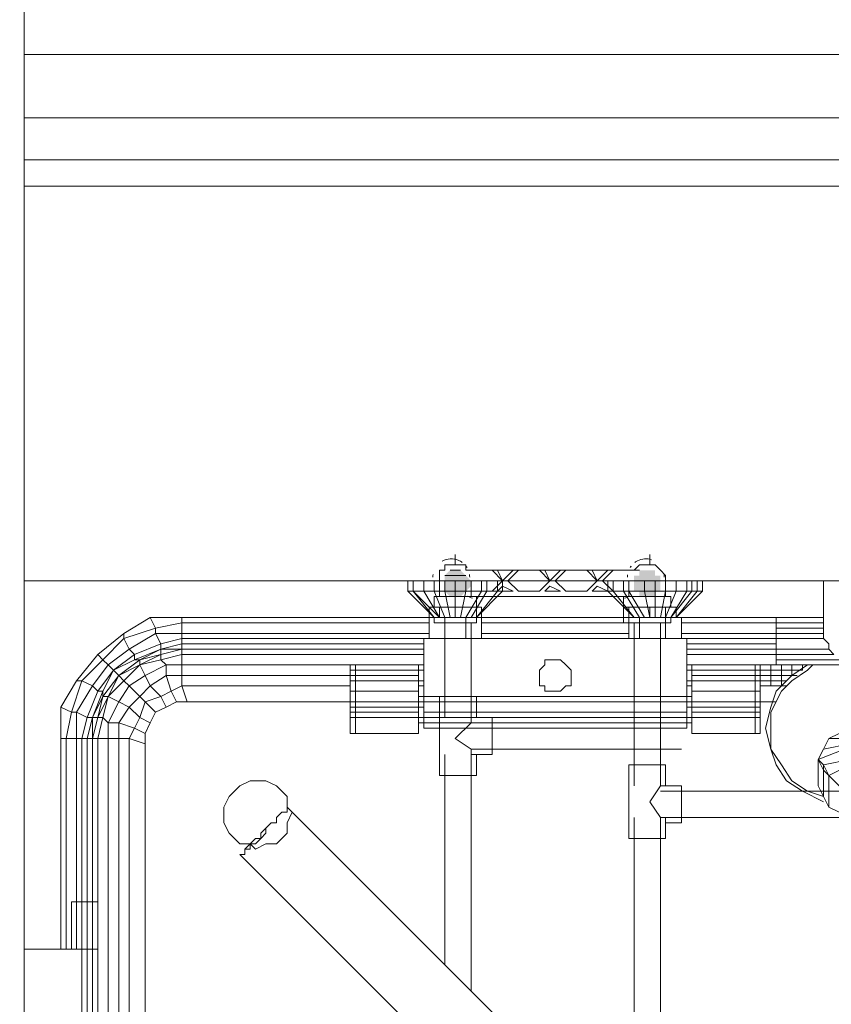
# Model space of a CAD drawing. Header units: millimetres. Extents: x 413 to 305578, y 115 to 38116.
# Tile 143 of 194: x 99475 to 100089, y 16961 to 17705. Entities that reach past the tile are written whole.
import ezdxf

# ---------------------------------------------------------------- set-up
doc = ezdxf.new("R2010")
doc.units = ezdxf.units.MM
for name, color, linetype, true_color in [('PDF$_59-60$-$Floor$Plan$-$В_Этаж$02_Сводный$A-DETL-MBND', 7, 'Continuous', 0xdd3700), ('PDF$_59-60$-$Floor$Plan$-$В_Этаж$02_Сводный$P-PIPE-CNTR', 150, 'Continuous', 0x007fff), ('PDF$_V$line_ifc_RVT-1-В_Этаж$02_Сводный$A-PART', 7, 'Continuous', 0xdcdcdc), ('PDF$_V$line_ifc_RVT-1-В_Этаж$02_Сводный$A-WALL', 7, 'Continuous', 0xdcdcdc), ('PDF$_V$line_ifc_RVT-1-В_Этаж$02_Сводный$M-EQPM', 7, 'Continuous', 0xbababa)]:
    doc.layers.add(name, color=color, linetype=linetype, true_color=true_color)
doc.layers.add('PDF$_59-60$-$Floor$Plan$-$В_Этаж$02_Сводный$M-EQPM', color=2, linetype='Continuous')
doc.layers.add('PDF$_59-60$-$Floor$Plan$-$В_Этаж$02_Сводный$P-PIPE', color=3, linetype='Continuous')

msp = doc.modelspace()

# ---------------------------------------------------------------- linework, layer by layer
at = {"layer": 'PDF$_59-60$-$Floor$Plan$-$В_Этаж$02_Сводный$A-DETL-MBND', "color": 220, "lineweight": 0, "true_color": 0xff00bf}
for points in [[(99804.37, 17292.9), (99800.39, 17292.9), (99796.41, 17292.9), (99796.41, 17288.92), (99792.44, 17288.92), (99792.44, 17284.94), (99792.44, 17280.96), (99792.44, 17276.98), (99792.44, 17280.96), (99792.44, 17269.02)], [(99800.39, 17292.9), (99800.39, 17292.9)], [(99804.37, 17292.9), (99804.37, 17292.9)], [(99812.33, 17288.92), (99812.33, 17292.9), (99808.35, 17292.9), (99804.37, 17292.9), (99808.35, 17292.9), (99812.33, 17292.9)], [(99792.44, 17288.92), (99792.44, 17288.92)], [(99792.44, 17284.94), (99792.44, 17284.94)], [(99796.41, 17288.92), (99796.41, 17288.92)], [(99812.33, 17288.92), (99812.33, 17288.92)], [(99792.44, 17280.96), (99792.44, 17280.96)], [(99796.41, 17249.12), (99796.41, 17177.5)], [(99975.48, 17173.52), (99816.31, 17173.52), (99816.31, 17177.5), (99816.31, 17249.12)], [(99816.31, 17153.62), (99804.37, 17161.58), (99816.31, 17173.52)], [(99816.31, 17177.5), (99820.29, 17177.5)], [(99820.29, 17149.64), (99816.31, 17149.64), (99816.31, 17153.62), (99975.48, 17153.62)], [(99796.41, 17149.64), (99796.41, 16990.48)], [(99816.31, 16970.58), (99816.31, 17149.64)]]:
    msp.add_lwpolyline(points, dxfattribs=at)
at = {"layer": 'PDF$_59-60$-$Floor$Plan$-$В_Этаж$02_Сводный$A-DETL-MBND', "color": 150, "lineweight": 0, "true_color": 0x007fff}
for points in [[(99963.54, 17269.02), (99963.54, 17280.96), (99963.54, 17276.98), (99963.54, 17280.96), (99963.54, 17284.94), (99959.56, 17288.92), (99955.58, 17292.9), (99951.6, 17292.9), (99947.62, 17292.9), (99943.65, 17292.9), (99939.67, 17288.92), (99943.65, 17288.92)], [(99943.65, 17292.9), (99943.65, 17292.9)], [(99947.62, 17292.9), (99947.62, 17292.9)], [(99951.6, 17292.9), (99951.6, 17292.9)], [(99955.58, 17292.9), (99955.58, 17292.9)], [(99959.56, 17288.92), (99959.56, 17288.92)], [(99959.56, 17288.92), (99963.54, 17284.94)], [(99963.54, 17284.94), (99963.54, 17284.94)], [(99963.54, 17280.96), (99963.54, 17280.96)], [(99939.67, 17249.12), (99939.67, 17125.77)], [(99959.56, 16823.35), (99959.56, 17101.89), (99951.6, 17113.83), (99959.56, 17125.77), (99959.56, 17249.12)], [(99959.56, 17125.77), (99963.54, 17125.77)], [(100190.36, 17121.79), (99959.56, 17121.79)], [(99963.54, 17125.77), (99963.54, 17125.77)], [(99939.67, 17101.89), (99939.67, 16843.25)], [(99963.54, 17097.92), (99963.54, 17101.89), (99959.56, 17101.89), (100190.36, 17101.89)]]:
    msp.add_lwpolyline(points, dxfattribs=at)
at = {"layer": 'PDF$_59-60$-$Floor$Plan$-$В_Этаж$02_Сводный$A-DETL-MBND', "color": 220, "lineweight": 0, "true_color": 0xff00bf}
msp.add_lwpolyline([(99820.29, 17193.42), (99792.44, 17193.42), (99792.44, 17177.5), (99792.44, 17149.64), (99792.44, 17133.73), (99820.29, 17133.73), (99820.29, 17149.64), (99832.23, 17149.64), (99832.23, 17177.5), (99820.29, 17177.5)], close=True, dxfattribs=at)
at = {"layer": 'PDF$_59-60$-$Floor$Plan$-$В_Этаж$02_Сводный$A-DETL-MBND', "color": 150, "lineweight": 0, "true_color": 0x007fff}
msp.add_lwpolyline([(99963.54, 17141.69), (99935.69, 17141.69), (99935.69, 17125.77), (99935.69, 17101.89), (99935.69, 17085.98), (99963.54, 17085.98), (99963.54, 17097.92), (99975.48, 17097.92), (99975.48, 17125.77), (99963.54, 17125.77)], close=True, dxfattribs=at)
at = {"layer": 'PDF$_59-60$-$Floor$Plan$-$В_Этаж$02_Сводный$A-DETL-MBND', "lineweight": 0}
for points in [[(99883.96, 16902.93), (99677.04, 17109.85), (99677.04, 17105.87), (99673.06, 17105.87), (99669.08, 17101.89), (99669.08, 17097.92), (99665.1, 17097.92), (99661.12, 17093.94), (99661.12, 17089.96), (99657.14, 17085.98), (99653.16, 17082), (99649.18, 17082), (99645.2, 17078.02), (99645.2, 17074.04), (99641.23, 17074.04), (99848.14, 16867.12)], [(99677.04, 17109.85), (99677.04, 17105.87), (99673.06, 17105.87), (99669.08, 17101.89), (99669.08, 17097.92), (99665.1, 17097.92), (99661.12, 17093.94), (99657.14, 17089.96), (99657.14, 17085.98), (99653.16, 17085.98), (99649.18, 17082), (99649.18, 17078.02), (99645.2, 17078.02), (99645.2, 17074.04), (99641.23, 17074.04)]]:
    msp.add_lwpolyline(points, dxfattribs=at)
at = {"layer": 'PDF$_59-60$-$Floor$Plan$-$В_Этаж$02_Сводный$M-EQPM', "lineweight": 0}
for points in [[(99809.58, 17294.87, 0.041085), (99806.92, 17296.41, 0.23845), (99794.37, 17295.71)], [(99952.9, 17296.89, 0.184253), (99942.27, 17296.07, 0.041085), (99940.32, 17294.87)], [(99815.12, 17285.63, -0.035653), (99815.26, 17283.65, 0.032461), (99815.12, 17285.63)], [(99934.76, 17285.45, 0.032461), (99934.64, 17283.65, -0.035653), (99934.76, 17285.45)]]:
    msp.add_lwpolyline(points, format="xyb", dxfattribs=at)
for points in [[(99813.24, 17290.87, 0.024848), (99812.47, 17292.02, -0.032538)], [(99937.43, 17292.02, 0.024848), (99936.66, 17290.87, -0.032538)]]:
    msp.add_lwpolyline(points, format="xyb", close=True, dxfattribs=at)
for points in [[(99935.69, 17280.96), (99935.69, 17273), (99923.75, 17273), (99915.79, 17280.96), (99923.75, 17288.92), (99939.67, 17288.92), (99943.65, 17288.92), (99812.33, 17288.92), (99816.31, 17288.92), (99832.23, 17288.92), (99840.19, 17280.96), (99832.23, 17273), (99816.31, 17273), (99816.31, 17280.96)], [(99792.44, 17280.96), (99792.44, 17269.02), (99788.46, 17269.02), (99788.46, 17261.06)], [(99967.52, 17261.06), (99967.52, 17269.02), (99963.54, 17269.02), (99963.54, 17280.96)], [(99788.46, 17269.02), (99820.29, 17269.02), (99820.29, 17261.06), (99820.29, 17253.1), (99820.29, 17249.12), (99788.46, 17249.12), (99788.46, 17253.1), (99820.29, 17253.1)], [(99792.44, 17269.02), (99800.39, 17269.02)], [(99808.35, 17269.02), (99816.31, 17269.02), (99816.31, 17273)], [(99820.29, 17269.02), (99931.71, 17269.02), (99931.71, 17261.06)], [(99820.29, 17269.02), (99820.29, 17269.02)], [(99931.71, 17269.02), (99967.52, 17269.02)], [(99931.71, 17269.02), (99931.71, 17269.02)], [(99935.69, 17273), (99935.69, 17269.02), (99943.65, 17269.02)], [(99955.58, 17269.02), (99963.54, 17269.02)], [(99963.54, 17269.02), (99963.54, 17269.02)], [(99804.37, 17261.06), (99804.37, 17253.1), (99792.44, 17253.1), (99784.48, 17253.1), (99784.48, 17261.06), (99792.44, 17261.06), (99804.37, 17261.06), (99820.29, 17261.06), (99824.27, 17261.06), (99824.27, 17253.1), (99820.29, 17253.1), (99804.37, 17253.1)], [(99792.44, 17253.1), (99792.44, 17261.06)], [(99963.54, 17261.06), (99963.54, 17253.1), (99967.52, 17253.1), (99967.52, 17249.12), (99931.71, 17249.12), (99931.71, 17253.1), (99931.71, 17261.06), (99935.69, 17261.06), (99951.6, 17261.06)], [(99935.69, 17253.1), (99935.69, 17261.06)], [(99788.46, 17253.1), (99788.46, 17253.1)], [(99820.29, 17253.1), (99820.29, 17253.1)], [(99951.6, 17253.1), (99935.69, 17253.1), (99931.71, 17253.1), (99963.54, 17253.1)], [(99931.71, 17253.1), (99931.71, 17253.1)], [(99967.52, 17253.1), (99967.52, 17253.1)]]:
    msp.add_lwpolyline(points, dxfattribs=at)
for points in [[(99848.14, 17288.92), (99840.19, 17280.96), (99836.21, 17288.92)], [(99868.04, 17288.92), (99876, 17280.96), (99868.04, 17273), (99852.12, 17273), (99844.17, 17280.96), (99852.12, 17288.92)], [(99883.96, 17288.92), (99876, 17280.96), (99872.02, 17288.92)], [(99903.85, 17288.92), (99911.81, 17280.96), (99903.85, 17273), (99887.94, 17273), (99879.98, 17280.96), (99887.94, 17288.92)], [(99919.77, 17288.92), (99911.81, 17280.96), (99907.83, 17288.92)], [(99848.14, 17273), (99836.21, 17273), (99840.19, 17276.98)], [(99876, 17276.98), (99883.96, 17273), (99872.02, 17273)], [(99907.83, 17273), (99911.81, 17276.98), (99919.77, 17273)], [(99963.54, 17253.1), (99951.6, 17253.1), (99951.6, 17261.06), (99963.54, 17261.06), (99971.5, 17261.06), (99971.5, 17253.1)]]:
    msp.add_lwpolyline(points, close=True, dxfattribs=at)
for centre, radius, start, end in [((99801.33, 17283.65), 13.93, 32.67505, 37.02457), ((99948.57, 17283.65), 13.93, 142.97543, 147.32495), ((99801.33, 17283.65), 13.93, 171.78186, 180.00003), ((99948.57, 17283.65), 13.93, 0, 8.21814), ((99661.98, 16877.56), 420.01, 68.27482, 68.87328), ((100087.92, 16877.56), 420.01, 111.12672, 111.72518)]:
    msp.add_arc(centre, radius, start, end, dxfattribs=at)
at = {"layer": 'PDF$_59-60$-$Floor$Plan$-$В_Этаж$02_Сводный$P-PIPE', "lineweight": 0}
for points in [[(99812.33, 17284.94), (99796.41, 17284.94), (99812.33, 17284.94)], [(99808.35, 17288.92), (99800.39, 17288.92), (99808.35, 17288.92)], [(99816.31, 17280.96), (99796.41, 17280.96), (99816.31, 17280.96)], [(99816.31, 17280.96), (99796.41, 17280.96), (99816.31, 17280.96)], [(99959.56, 17280.96), (99939.67, 17280.96), (99959.56, 17280.96)], [(99959.56, 17280.96), (99939.67, 17280.96), (99959.56, 17280.96)], [(99812.33, 17273), (99796.41, 17273), (99812.33, 17273)], [(99808.35, 17269.02), (99800.39, 17269.02), (99808.35, 17269.02)], [(99808.35, 17269.02), (99800.39, 17269.02), (99808.35, 17269.02)], [(99955.58, 17269.02), (99943.65, 17269.02), (99955.58, 17269.02)]]:
    msp.add_lwpolyline(points, dxfattribs=at)
at = {"layer": 'PDF$_59-60$-$Floor$Plan$-$В_Этаж$02_Сводный$P-PIPE', "transparency": 33554559}
for points in [[(99800.39, 17288.92), (99812.33, 17284.94), (99796.41, 17284.94)], [(99796.41, 17284.94), (99812.33, 17284.94), (99812.33, 17284.94)], [(99812.33, 17284.94), (99796.41, 17284.94), (99816.31, 17280.96)], [(99796.41, 17284.94), (99816.31, 17280.96), (99796.41, 17280.96)], [(99804.37, 17288.92), (99808.35, 17288.92), (99800.39, 17288.92)], [(99800.39, 17288.92), (99808.35, 17288.92), (99808.35, 17288.92)], [(99808.35, 17288.92), (99800.39, 17288.92), (99812.33, 17284.94)], [(99943.65, 17284.94), (99959.56, 17284.94), (99939.67, 17284.94)], [(99959.56, 17284.94), (99939.67, 17284.94), (99959.56, 17280.96)], [(99939.67, 17284.94), (99959.56, 17280.96), (99939.67, 17280.96)], [(99947.62, 17288.92), (99955.58, 17288.92), (99943.65, 17288.92)], [(99955.58, 17288.92), (99943.65, 17288.92), (99955.58, 17284.94)], [(99943.65, 17288.92), (99955.58, 17284.94), (99943.65, 17284.94)], [(99955.58, 17284.94), (99943.65, 17284.94), (99959.56, 17284.94)], [(99951.6, 17288.92), (99947.62, 17288.92), (99947.62, 17288.92)], [(99951.6, 17288.92), (99947.62, 17288.92), (99955.58, 17288.92)], [(99796.41, 17280.96), (99816.31, 17280.96), (99816.31, 17280.96)], [(99816.31, 17280.96), (99816.31, 17280.96), (99796.41, 17280.96)], [(99816.31, 17280.96), (99796.41, 17280.96), (99816.31, 17276.98)], [(99796.41, 17280.96), (99816.31, 17276.98), (99796.41, 17276.98)], [(99816.31, 17276.98), (99796.41, 17276.98), (99812.33, 17273)], [(99796.41, 17276.98), (99812.33, 17273), (99796.41, 17273)], [(99939.67, 17280.96), (99959.56, 17280.96), (99959.56, 17280.96)], [(99959.56, 17280.96), (99959.56, 17280.96), (99939.67, 17280.96)], [(99959.56, 17280.96), (99939.67, 17280.96), (99959.56, 17276.98)], [(99939.67, 17280.96), (99959.56, 17276.98), (99939.67, 17276.98)], [(99959.56, 17276.98), (99939.67, 17276.98), (99959.56, 17273)], [(99939.67, 17276.98), (99959.56, 17273), (99939.67, 17273)], [(99796.41, 17273), (99812.33, 17273), (99812.33, 17273)], [(99812.33, 17273), (99796.41, 17273), (99808.35, 17269.02)], [(99796.41, 17273), (99808.35, 17269.02), (99800.39, 17269.02)], [(99800.39, 17269.02), (99808.35, 17269.02), (99808.35, 17269.02)], [(99808.35, 17269.02), (99808.35, 17269.02), (99800.39, 17269.02)], [(99800.39, 17269.02), (99808.35, 17269.02), (99804.37, 17269.02)], [(99959.56, 17273), (99939.67, 17273), (99955.58, 17273)], [(99939.67, 17273), (99955.58, 17273), (99943.65, 17273)], [(99955.58, 17273), (99943.65, 17273), (99955.58, 17269.02)], [(99943.65, 17273), (99955.58, 17269.02), (99943.65, 17269.02)], [(99943.65, 17269.02), (99955.58, 17269.02), (99955.58, 17269.02)], [(99951.6, 17269.02), (99947.62, 17269.02), (99943.65, 17269.02)], [(99943.65, 17269.02), (99955.58, 17269.02), (99951.6, 17269.02)], [(99951.6, 17269.02), (99951.6, 17269.02), (99947.62, 17269.02)]]:
    msp.add_solid(points, dxfattribs=at)
at = {"layer": 'PDF$_59-60$-$Floor$Plan$-$В_Этаж$02_Сводный$P-PIPE-CNTR', "color": 220, "lineweight": 0, "true_color": 0xff00bf}
for points in [[(99804.37, 17292.9), (99804.37, 17300.85)], [(99784.48, 17280.96), (99792.44, 17280.96)]]:
    msp.add_lwpolyline(points, dxfattribs=at)
at = {"layer": 'PDF$_59-60$-$Floor$Plan$-$В_Этаж$02_Сводный$P-PIPE-CNTR', "lineweight": 0}
for points in [[(99951.6, 17292.9), (99951.6, 17300.85)], [(99963.54, 17280.96), (99971.5, 17280.96)]]:
    msp.add_lwpolyline(points, dxfattribs=at)
at = {"layer": 'PDF$_V$line_ifc_RVT-1-В_Этаж$02_Сводный$A-PART', "lineweight": 0}
for points in [[(99478.08, 16417.47), (99478.08, 18757.24), (99386.56, 18757.24), (99386.56, 17213.31), (99179.64, 17213.31), (99179.64, 14638.77), (99159.74, 14638.77), (99159.74, 17213.31), (99179.64, 17213.31), (99179.64, 14638.77), (99478.08, 14638.77), (99478.08, 16377.68)], [(100381.36, 17280.96), (101523.39, 17280.96), (101523.39, 17579.4), (101523.39, 17599.29), (99478.08, 17599.29), (99478.08, 17579.4), (101523.39, 17579.4), (99478.08, 17579.4), (99478.08, 17280.96), (100082.92, 17280.96)]]:
    msp.add_lwpolyline(points, dxfattribs=at)
for points in [[(101523.39, 17678.88), (99478.08, 17678.88), (99478.08, 17631.13), (101523.39, 17631.13)], [(101523.39, 17631.13), (99478.08, 17631.13), (99478.08, 17599.29), (101523.39, 17599.29)]]:
    msp.add_lwpolyline(points, close=True, dxfattribs=at)
at = {"layer": 'PDF$_V$line_ifc_RVT-1-В_Этаж$02_Сводный$A-WALL', "lineweight": 0}
for points in [[(99478.08, 16417.47), (99478.08, 18757.24), (99386.56, 18757.24), (99386.56, 17213.31), (99179.64, 17213.31), (99179.64, 14638.77), (99159.74, 14638.77), (99159.74, 17213.31), (99179.64, 17213.31), (99179.64, 14638.77), (99478.08, 14638.77), (99478.08, 16377.68)], [(100381.36, 17280.96), (101523.39, 17280.96), (101523.39, 17579.4), (101523.39, 17599.29), (99478.08, 17599.29), (99478.08, 17579.4), (101523.39, 17579.4), (99478.08, 17579.4), (99478.08, 17280.96), (100082.92, 17280.96)]]:
    msp.add_lwpolyline(points, dxfattribs=at)
for points in [[(101523.39, 17678.88), (99478.08, 17678.88), (99478.08, 17631.13), (101523.39, 17631.13)], [(101523.39, 17631.13), (99478.08, 17631.13), (99478.08, 17599.29), (101523.39, 17599.29)]]:
    msp.add_lwpolyline(points, close=True, dxfattribs=at)
at = {"layer": 'PDF$_V$line_ifc_RVT-1-В_Этаж$02_Сводный$M-EQPM', "lineweight": 0}
for points in [[(99780.5, 17233.21), (99597.45, 17233.21), (99597.45, 17237.19), (99784.48, 17237.19), (99784.48, 17253.1), (99796.41, 17253.1), (99812.33, 17253.1), (99824.27, 17273), (99828.25, 17273), (99828.25, 17280.96)], [(99768.56, 17280.96), (99768.56, 17273)], [(99788.46, 17280.96), (99788.46, 17273), (99780.5, 17273), (99792.44, 17253.1), (99772.54, 17273), (99780.5, 17273), (99780.5, 17280.96)], [(99796.41, 17280.96), (99796.41, 17273), (99788.46, 17273), (99796.41, 17253.1), (99796.41, 17237.19)], [(99804.37, 17280.96), (99804.37, 17273), (99796.41, 17273), (99800.39, 17253.1)], [(99812.33, 17280.96), (99812.33, 17273), (99804.37, 17273), (99804.37, 17253.1)], [(99824.27, 17280.96), (99824.27, 17273), (99812.33, 17273), (99808.35, 17253.1)], [(99836.21, 17280.96), (99836.21, 17273), (99828.25, 17273), (99816.31, 17253.1)], [(99939.67, 17253.1), (99923.75, 17273), (99919.77, 17273), (99919.77, 17280.96), (99919.77, 17273)], [(99963.54, 17237.19), (99963.54, 17253.1), (99943.65, 17253.1), (99931.71, 17273), (99923.75, 17273), (99923.75, 17280.96)], [(99935.69, 17280.96), (99935.69, 17273), (99931.71, 17273), (99931.71, 17280.96)], [(99947.62, 17280.96), (99947.62, 17273), (99935.69, 17273), (99947.62, 17253.1)], [(99955.58, 17280.96), (99955.58, 17273), (99947.62, 17273), (99951.6, 17253.1)], [(99963.54, 17280.96), (99963.54, 17273), (99955.58, 17273), (99955.58, 17253.1)], [(99971.5, 17280.96), (99971.5, 17273), (99963.54, 17273), (99959.56, 17253.1)], [(99979.46, 17280.96), (99979.46, 17273), (99971.5, 17273), (99963.54, 17253.1), (99975.48, 17253.1), (99975.48, 17237.19), (100047.1, 17237.19), (100047.1, 17241.17), (99975.48, 17241.17)], [(99987.42, 17280.96), (99987.42, 17273), (99983.44, 17273), (99967.52, 17253.1), (99979.46, 17273), (99983.44, 17273), (99983.44, 17280.96)], [(100106.79, 17237.19), (100106.79, 17280.96), (100082.92, 17280.96), (100082.92, 17237.19), (100047.1, 17237.19), (100047.1, 17229.23), (100086.9, 17229.23), (100090.88, 17225.25), (100047.1, 17225.25), (99979.46, 17225.25)], [(99991.4, 17273), (99991.4, 17280.96)], [(99505.93, 17002.41), (99505.93, 17161.58), (99505.93, 17185.46), (99517.87, 17205.35), (99533.79, 17225.25), (99553.68, 17241.17), (99573.58, 17253.1), (99597.45, 17253.1), (99788.46, 17253.1), (99772.54, 17273), (99768.56, 17273), (99788.46, 17253.1)], [(99772.54, 17273), (99772.54, 17273)], [(99840.19, 17273), (99836.21, 17273), (99820.29, 17253.1)], [(99840.19, 17273), (99840.19, 17273)], [(99919.77, 17273), (99919.77, 17273)], [(99971.5, 17253.1), (99987.42, 17273), (99991.4, 17273), (99971.5, 17253.1), (100082.92, 17253.1), (100047.1, 17253.1), (100082.92, 17253.1)], [(99573.58, 17253.1), (99577.56, 17245.15), (99553.68, 17237.19), (99557.66, 17229.23), (99541.75, 17217.29), (99545.72, 17213.31), (99561.64, 17225.25), (99561.64, 17221.27), (99581.54, 17229.23), (99597.45, 17229.23), (99780.5, 17229.23), (99597.45, 17229.23), (99597.45, 17225.25), (99581.54, 17221.27), (99585.52, 17217.29), (99569.6, 17209.33), (99573.58, 17201.37), (99565.62, 17193.42), (99569.6, 17189.44), (99565.62, 17177.5), (99573.58, 17173.52)], [(99780.5, 17229.23), (99597.45, 17229.23), (99597.45, 17233.21), (99581.54, 17229.23), (99581.54, 17233.21), (99561.64, 17225.25), (99557.66, 17229.23), (99577.56, 17241.17), (99577.56, 17245.15), (99597.45, 17249.12), (99597.45, 17253.1)], [(99784.48, 17241.17), (99597.45, 17241.17), (99597.45, 17237.19), (99581.54, 17233.21), (99577.56, 17241.17), (99597.45, 17241.17), (99597.45, 17249.12), (99784.48, 17249.12)], [(99824.27, 17253.1), (99935.69, 17253.1), (99935.69, 17237.19), (99824.27, 17237.19), (99824.27, 17253.1), (99812.33, 17253.1), (99812.33, 17237.19)], [(99824.27, 17249.12), (99935.69, 17249.12)], [(99943.65, 17237.19), (99943.65, 17253.1), (99935.69, 17253.1)], [(99975.48, 17249.12), (100047.1, 17249.12), (100047.1, 17253.1)], [(100047.1, 17253.1), (100047.1, 17253.1)], [(100082.92, 17241.17), (100047.1, 17241.17), (100047.1, 17245.15), (100047.1, 17249.12), (100082.92, 17249.12), (100047.1, 17249.12)], [(100047.1, 17249.12), (100047.1, 17249.12)], [(99553.68, 17241.17), (99553.68, 17237.19), (99537.77, 17221.27), (99541.75, 17217.29), (99529.81, 17201.37), (99521.85, 17205.35), (99537.77, 17221.27), (99533.79, 17225.25)], [(99824.27, 17241.17), (99935.69, 17241.17)], [(100047.1, 17245.15), (100082.92, 17245.15)], [(99979.46, 17233.21), (100047.1, 17233.21)], [(100086.9, 17229.23), (100086.9, 17233.21), (100082.92, 17237.19)], [(99569.6, 16501.03), (99569.6, 17157.6), (99557.66, 17161.58), (99561.64, 17169.54), (99549.7, 17173.52), (99557.66, 17185.46), (99549.7, 17189.44), (99557.66, 17201.37), (99553.68, 17205.35), (99565.62, 17217.29), (99581.54, 17225.25), (99565.62, 17221.27), (99549.7, 17209.33), (99545.72, 17213.31), (99537.77, 17197.4), (99533.79, 17197.4), (99525.83, 17177.5), (99517.87, 17181.48), (99517.87, 17161.58), (99509.91, 17161.58), (99509.91, 17002.41)], [(99569.6, 17165.56), (99561.64, 17169.54), (99565.62, 17177.5), (99557.66, 17185.46), (99565.62, 17193.42), (99557.66, 17201.37), (99569.6, 17209.33), (99565.62, 17217.29), (99581.54, 17221.27), (99581.54, 17225.25), (99581.54, 17229.23), (99565.62, 17221.27), (99561.64, 17221.27), (99545.72, 17213.31), (99533.79, 17197.4), (99529.81, 17201.37), (99517.87, 17181.48), (99513.89, 17181.48), (99521.85, 17205.35), (99517.87, 17205.35)], [(99780.5, 17225.25), (99597.45, 17225.25), (99597.45, 17217.29), (99585.52, 17217.29), (99585.52, 17209.33), (99573.58, 17201.37), (99581.54, 17193.42), (99569.6, 17189.44), (99577.56, 17181.48)], [(99581.54, 17229.23), (99581.54, 17229.23)], [(99581.54, 17225.25), (99581.54, 17225.25)], [(99597.45, 17229.23), (99597.45, 17229.23)], [(99597.45, 17229.23), (99597.45, 17229.23)], [(99979.46, 17229.23), (100047.1, 17229.23), (99979.46, 17229.23), (100047.1, 17229.23), (100047.1, 17225.25), (100047.1, 17221.27), (100118.73, 17221.27), (100047.1, 17221.27), (100047.1, 17217.29), (100031.19, 17217.29), (100035.17, 17217.29), (100031.19, 17217.29), (100035.17, 17217.29), (100031.19, 17217.29), (100031.19, 17213.31), (100035.17, 17213.31), (100035.17, 17217.29), (100035.17, 17213.31), (100035.17, 17217.29), (100035.17, 17213.31), (100035.17, 17209.33), (100035.17, 17205.35), (100035.17, 17197.4), (100035.17, 17205.35), (100035.17, 17209.33), (100043.13, 17209.33), (100035.17, 17209.33), (100035.17, 17213.31), (100035.17, 17217.29), (100043.13, 17217.29), (100039.15, 17217.29)], [(100086.9, 17229.23), (100086.9, 17229.23)], [(99557.66, 16497.06), (99557.66, 17161.58), (99549.7, 17161.58), (99549.7, 17173.52), (99541.75, 17173.52), (99549.7, 17189.44), (99541.75, 17193.42), (99553.68, 17205.35), (99549.7, 17209.33), (99565.62, 17217.29), (99565.62, 17221.27), (99549.7, 17209.33), (99537.77, 17193.42), (99537.77, 17197.4), (99529.81, 17177.5), (99525.83, 17177.5), (99521.85, 17161.58), (99517.87, 17161.58), (99517.87, 17038.23), (99513.89, 17038.23), (99513.89, 17002.41), (99513.89, 17038.23), (99513.89, 17002.41)], [(99565.62, 17221.27), (99565.62, 17221.27)], [(99565.62, 17217.29), (99565.62, 17217.29)], [(99776.52, 17213.31), (99728.77, 17213.31), (99728.77, 17217.29), (99776.52, 17217.29), (99728.77, 17217.29), (99597.45, 17217.29), (99597.45, 17209.33), (99585.52, 17209.33), (99589.5, 17197.4), (99581.54, 17193.42), (99585.52, 17185.46)], [(99724.79, 17193.42), (99724.79, 17197.4), (99724.79, 17189.44), (99724.79, 17185.46), (99724.79, 17193.42), (99724.79, 17197.4), (99724.79, 17201.37), (99724.79, 17197.4), (99724.79, 17193.42), (99724.79, 17185.46), (99724.79, 17181.48), (99724.79, 17177.5), (99724.79, 17181.48), (99724.79, 17185.46), (99724.79, 17193.42), (99724.79, 17197.4), (99724.79, 17201.37), (99724.79, 17197.4), (99724.79, 17193.42), (99724.79, 17185.46), (99724.79, 17181.48), (99724.79, 17177.5), (99724.79, 17169.54), (99724.79, 17177.5), (99724.79, 17181.48), (99724.79, 17185.46), (99724.79, 17193.42), (99724.79, 17197.4), (99724.79, 17205.35), (99724.79, 17209.33), (99724.79, 17213.31), (99724.79, 17217.29), (99724.79, 17213.31), (99724.79, 17209.33), (99597.45, 17209.33), (99597.45, 17201.37), (99589.5, 17197.4), (99593.48, 17189.44)], [(99601.43, 17189.44), (99597.45, 17201.37), (99724.79, 17201.37), (99724.79, 17205.35), (99724.79, 17209.33), (99724.79, 17213.31), (99724.79, 17209.33), (99724.79, 17213.31), (99724.79, 17217.29), (99724.79, 17213.31), (99724.79, 17217.29), (99724.79, 17213.31), (99724.79, 17209.33), (99724.79, 17213.31), (99724.79, 17217.29), (99724.79, 17213.31), (99724.79, 17217.29), (99724.79, 17213.31), (99724.79, 17217.29), (99724.79, 17213.31), (99724.79, 17209.33), (99724.79, 17201.37), (99724.79, 17209.33), (99724.79, 17201.37), (99724.79, 17209.33), (99724.79, 17201.37), (99724.79, 17197.4), (99724.79, 17189.44), (99724.79, 17185.46), (99724.79, 17193.42), (99724.79, 17189.44), (99728.77, 17189.44), (99728.77, 17197.4), (99724.79, 17197.4), (99724.79, 17205.35), (99724.79, 17209.33), (99724.79, 17213.31), (99728.77, 17213.31), (99728.77, 17209.33), (99776.52, 17209.33)], [(99724.79, 17217.29), (99724.79, 17217.29)], [(99724.79, 17217.29), (99728.77, 17217.29)], [(99724.79, 17217.29), (99724.79, 17217.29)], [(99724.79, 17217.29), (99728.77, 17217.29)], [(99724.79, 17217.29), (99724.79, 17217.29)], [(99724.79, 17217.29), (99724.79, 17217.29)], [(99724.79, 17217.29), (99724.79, 17217.29)], [(99724.79, 17217.29), (99724.79, 17217.29)], [(99724.79, 17217.29), (99724.79, 17217.29)], [(99724.79, 17217.29), (99724.79, 17217.29)], [(99728.77, 17217.29), (99728.77, 17217.29)], [(99776.52, 17193.42), (99780.5, 17193.42), (99780.5, 17189.44), (99780.5, 17181.48), (99780.5, 17177.5), (99780.5, 17173.52), (99780.5, 17169.54), (99979.46, 17169.54), (99979.46, 17173.52), (99979.46, 17177.5), (99979.46, 17181.48), (99979.46, 17189.44), (99983.44, 17189.44), (99983.44, 17197.4), (100031.19, 17197.4), (100031.19, 17205.35), (99983.44, 17205.35), (99983.44, 17209.33), (99983.44, 17213.31), (99983.44, 17217.29), (100031.19, 17217.29), (99983.44, 17217.29)], [(99776.52, 17217.29), (99776.52, 17213.31), (99776.52, 17209.33), (99776.52, 17205.35), (99780.5, 17205.35)], [(99776.52, 17217.29), (99776.52, 17217.29)], [(99883.96, 17221.27), (99883.96, 17221.27)], [(99983.44, 17217.29), (99983.44, 17217.29)], [(100031.19, 17217.29), (100031.19, 17217.29)], [(100035.17, 17217.29), (100035.17, 17217.29)], [(100051.08, 17217.29), (100059.04, 17217.29), (100051.08, 17217.29), (100051.08, 17213.31), (100043.13, 17213.31), (100035.17, 17213.31), (100043.13, 17213.31), (100043.13, 17217.29), (100051.08, 17217.29), (100043.13, 17217.29)], [(100035.17, 17217.29), (100035.17, 17217.29)], [(100035.17, 17217.29), (100035.17, 17217.29)], [(100035.17, 17217.29), (100035.17, 17217.29)], [(100035.17, 17209.33), (100035.17, 17213.31), (100035.17, 17209.33), (100035.17, 17201.37), (100035.17, 17205.35), (100035.17, 17209.33), (100035.17, 17213.31), (100035.17, 17217.29), (100035.17, 17213.31)], [(100035.17, 17217.29), (100035.17, 17217.29)], [(100035.17, 17217.29), (100035.17, 17217.29)], [(100035.17, 17217.29), (100035.17, 17217.29)], [(100035.17, 17217.29), (100035.17, 17217.29)], [(100035.17, 17217.29), (100035.17, 17213.31)], [(100035.17, 17213.31), (100035.17, 17217.29)], [(100035.17, 17213.31), (100035.17, 17217.29)], [(100035.17, 17217.29), (100035.17, 17217.29)], [(100035.17, 17217.29), (100035.17, 17213.31)], [(100082.92, 17113.83), (100067, 17121.79), (100055.06, 17129.75), (100047.1, 17141.69), (100043.13, 17153.62), (100039.15, 17169.54), (100043.13, 17185.46), (100047.1, 17197.4), (100059.04, 17209.33), (100070.98, 17217.29)], [(100043.13, 17217.29), (100043.13, 17217.29)], [(100055.06, 17209.33), (100051.08, 17209.33), (100051.08, 17213.31), (100043.13, 17213.31), (100051.08, 17213.31), (100059.04, 17213.31), (100059.04, 17217.29), (100067, 17217.29), (100059.04, 17217.29)], [(100102.81, 17157.6), (100082.92, 17153.62), (100078.94, 17145.67), (100078.94, 17125.77), (100082.92, 17117.81), (100086.9, 17109.85), (100082.92, 17117.81), (100070.98, 17121.79), (100059.04, 17129.75), (100051.08, 17141.69), (100043.13, 17153.62), (100043.13, 17169.54), (100043.13, 17181.48), (100051.08, 17197.4), (100059.04, 17205.35), (100070.98, 17213.31), (100074.96, 17217.29)], [(100047.1, 17221.27), (100047.1, 17221.27)], [(100047.1, 17217.29), (100047.1, 17217.29)], [(100051.08, 17217.29), (100051.08, 17217.29)], [(100063.02, 17209.33), (100059.04, 17209.33), (100059.04, 17213.31), (100051.08, 17213.31), (100059.04, 17213.31), (100067, 17213.31), (100067, 17217.29)], [(100059.04, 17217.29), (100059.04, 17217.29)], [(100067, 17217.29), (100067, 17217.29)], [(100067, 17217.29), (100067, 17217.29)], [(100070.98, 17217.29), (100070.98, 17217.29)], [(99517.87, 17038.23), (99517.87, 17002.41), (99517.87, 17038.23), (99521.85, 17038.23), (99521.85, 17161.58), (99525.83, 17161.58), (99529.81, 17177.5), (99537.77, 17193.42), (99549.7, 17209.33), (99541.75, 17193.42), (99537.77, 17177.5), (99541.75, 17173.52), (99541.75, 17161.58), (99549.7, 17161.58), (99549.7, 16497.06)], [(99545.72, 17213.31), (99545.72, 17213.31)], [(99549.7, 17209.33), (99549.7, 17209.33)], [(99549.7, 17209.33), (99549.7, 17209.33)], [(99724.79, 17213.31), (99724.79, 17213.31)], [(99724.79, 17213.31), (99724.79, 17213.31)], [(99724.79, 17213.31), (99724.79, 17213.31)], [(99724.79, 17213.31), (99724.79, 17213.31)], [(99724.79, 17213.31), (99724.79, 17213.31)], [(99724.79, 17213.31), (99724.79, 17213.31)], [(99724.79, 17213.31), (99724.79, 17213.31)], [(99724.79, 17213.31), (99724.79, 17213.31)], [(99724.79, 17209.33), (99724.79, 17209.33)], [(99724.79, 17209.33), (99724.79, 17209.33)], [(99724.79, 17209.33), (99724.79, 17209.33)], [(99724.79, 17209.33), (99724.79, 17209.33)], [(99724.79, 17209.33), (99724.79, 17209.33)], [(99724.79, 17209.33), (99724.79, 17209.33)], [(99724.79, 17209.33), (99724.79, 17209.33)], [(99724.79, 17209.33), (99724.79, 17209.33)], [(99868.04, 17213.31), (99868.04, 17213.31)], [(99891.92, 17213.31), (99891.92, 17213.31)], [(100055.06, 17205.35), (100051.08, 17205.35), (100055.06, 17205.35), (100051.08, 17205.35), (100051.08, 17209.33), (100043.13, 17209.33), (100051.08, 17209.33), (100043.13, 17209.33), (100043.13, 17213.31), (100035.17, 17213.31), (100035.17, 17209.33), (100035.17, 17205.35), (100035.17, 17197.4), (100035.17, 17193.42), (100035.17, 17185.46), (100035.17, 17189.44), (100035.17, 17197.4), (100031.19, 17197.4), (100031.19, 17189.44), (99983.44, 17189.44), (99983.44, 17185.46), (100031.19, 17185.46), (100031.19, 17181.48), (100035.17, 17181.48), (100035.17, 17177.5), (100031.19, 17177.5), (100031.19, 17181.48), (99983.44, 17181.48)], [(100035.17, 17193.42), (100035.17, 17185.46), (100035.17, 17181.48), (100035.17, 17177.5), (100035.17, 17181.48), (100035.17, 17185.46), (100035.17, 17193.42), (100035.17, 17197.4), (100035.17, 17201.37), (100035.17, 17197.4), (100035.17, 17193.42), (100035.17, 17185.46), (100035.17, 17181.48), (100035.17, 17177.5), (100035.17, 17181.48), (100035.17, 17185.46), (100035.17, 17189.44), (100035.17, 17197.4), (100035.17, 17205.35), (100035.17, 17201.37), (100039.15, 17201.37), (100035.17, 17201.37), (100051.08, 17201.37), (100051.08, 17205.35), (100043.13, 17205.35), (100051.08, 17205.35), (100043.13, 17205.35), (100035.17, 17205.35), (100043.13, 17205.35), (100043.13, 17209.33), (100035.17, 17209.33), (100035.17, 17201.37), (100035.17, 17209.33), (100031.19, 17209.33), (100031.19, 17213.31), (99983.44, 17213.31)], [(100043.13, 17201.37), (100051.08, 17201.37), (100043.13, 17201.37), (100043.13, 17205.35), (100035.17, 17205.35), (100031.19, 17205.35), (100031.19, 17209.33), (99983.44, 17209.33)], [(100035.17, 17213.31), (100035.17, 17213.31)], [(100035.17, 17213.31), (100035.17, 17213.31)], [(100035.17, 17213.31), (100035.17, 17213.31)], [(100035.17, 17213.31), (100035.17, 17213.31)], [(100035.17, 17213.31), (100035.17, 17213.31)], [(100035.17, 17213.31), (100035.17, 17213.31)], [(100035.17, 17209.33), (100035.17, 17213.31)], [(100035.17, 17213.31), (100035.17, 17213.31)], [(100035.17, 17213.31), (100035.17, 17213.31)], [(100035.17, 17213.31), (100035.17, 17209.33)], [(100035.17, 17209.33), (100035.17, 17213.31)], [(100035.17, 17213.31), (100035.17, 17213.31)], [(100035.17, 17213.31), (100035.17, 17213.31)], [(100035.17, 17213.31), (100035.17, 17209.33)], [(100035.17, 17209.33), (100035.17, 17209.33)], [(100035.17, 17209.33), (100035.17, 17209.33)], [(100035.17, 17209.33), (100035.17, 17209.33)], [(100035.17, 17209.33), (100035.17, 17209.33)], [(100035.17, 17201.37), (100035.17, 17209.33)], [(100035.17, 17209.33), (100035.17, 17209.33)], [(100035.17, 17209.33), (100035.17, 17209.33)], [(100035.17, 17209.33), (100035.17, 17201.37), (100035.17, 17197.4)], [(100035.17, 17209.33), (100035.17, 17209.33)], [(100035.17, 17209.33), (100035.17, 17209.33)], [(100043.13, 17213.31), (100043.13, 17213.31)], [(100043.13, 17213.31), (100043.13, 17213.31)], [(100043.13, 17209.33), (100043.13, 17209.33)], [(100043.13, 17209.33), (100043.13, 17209.33)], [(100051.08, 17213.31), (100051.08, 17213.31)], [(100051.08, 17213.31), (100051.08, 17213.31)], [(100051.08, 17209.33), (100051.08, 17209.33)], [(100051.08, 17209.33), (100051.08, 17209.33)], [(100059.04, 17213.31), (100059.04, 17213.31)], [(100059.04, 17213.31), (100059.04, 17213.31)], [(100063.02, 17213.31), (100059.04, 17213.31), (100067, 17213.31)], [(100059.04, 17209.33), (100059.04, 17209.33)], [(100059.04, 17209.33), (100059.04, 17209.33)], [(100059.04, 17209.33), (100059.04, 17209.33)], [(100067, 17213.31), (100067, 17213.31)], [(99724.79, 17205.35), (99724.79, 17205.35)], [(99724.79, 17205.35), (99724.79, 17205.35)], [(99724.79, 17205.35), (99724.79, 17205.35)], [(99983.44, 17197.4), (99983.44, 17205.35), (99979.46, 17205.35)], [(100035.17, 17205.35), (100035.17, 17205.35)], [(100035.17, 17205.35), (100035.17, 17205.35)], [(100035.17, 17205.35), (100035.17, 17205.35)], [(100035.17, 17205.35), (100035.17, 17205.35)], [(100043.13, 17205.35), (100043.13, 17205.35)], [(100043.13, 17205.35), (100043.13, 17205.35)], [(100051.08, 17205.35), (100051.08, 17205.35)], [(100051.08, 17205.35), (100051.08, 17205.35)], [(99724.79, 17201.37), (99724.79, 17201.37)], [(99724.79, 17201.37), (99724.79, 17201.37)], [(99724.79, 17201.37), (99724.79, 17201.37)], [(99724.79, 17201.37), (99724.79, 17201.37)], [(99724.79, 17197.4), (99724.79, 17197.4)], [(99724.79, 17197.4), (99724.79, 17197.4)], [(99724.79, 17197.4), (99724.79, 17197.4)], [(99724.79, 17197.4), (99724.79, 17197.4)], [(99724.79, 17197.4), (99724.79, 17193.42), (99724.79, 17185.46)], [(99724.79, 17197.4), (99724.79, 17197.4)], [(99724.79, 17197.4), (99724.79, 17197.4)], [(99724.79, 17197.4), (99724.79, 17197.4)], [(99724.79, 17197.4), (99724.79, 17197.4)], [(99776.52, 17201.37), (99780.5, 17201.37)], [(99776.52, 17197.4), (99776.52, 17189.44), (99776.52, 17185.46), (99780.5, 17185.46)], [(99883.96, 17197.4), (99883.96, 17197.4)], [(99983.44, 17201.37), (99979.46, 17201.37)], [(100031.19, 17165.56), (100035.17, 17165.56), (100035.17, 17177.5), (100035.17, 17165.56), (100035.17, 17169.54), (100035.17, 17177.5), (100035.17, 17181.48), (100035.17, 17185.46), (100031.19, 17185.46), (100031.19, 17189.44), (100035.17, 17189.44), (100035.17, 17193.42), (100035.17, 17197.4), (100035.17, 17201.37), (100043.13, 17201.37), (100039.15, 17201.37)], [(100035.17, 17201.37), (100035.17, 17201.37)], [(100035.17, 17197.4), (100035.17, 17201.37)], [(100035.17, 17201.37), (100035.17, 17201.37)], [(100035.17, 17201.37), (100035.17, 17201.37)], [(100035.17, 17201.37), (100035.17, 17201.37)], [(100035.17, 17201.37), (100035.17, 17201.37)], [(100035.17, 17197.4), (100035.17, 17197.4)], [(100035.17, 17193.42), (100035.17, 17197.4)], [(100035.17, 17197.4), (100035.17, 17197.4)], [(100035.17, 17197.4), (100035.17, 17197.4)], [(100035.17, 17197.4), (100035.17, 17197.4)], [(100035.17, 17193.42), (100035.17, 17197.4)], [(100035.17, 17197.4), (100035.17, 17197.4)], [(100035.17, 17197.4), (100035.17, 17197.4)], [(100035.17, 17197.4), (100035.17, 17193.42)], [(100035.17, 17197.4), (100035.17, 17197.4)], [(100035.17, 17197.4), (100035.17, 17197.4)], [(100043.13, 17201.37), (100043.13, 17201.37)], [(100051.08, 17201.37), (100051.08, 17201.37)], [(100055.06, 17201.37), (100051.08, 17201.37)], [(99569.6, 16493.08), (99573.58, 16485.12), (99565.62, 16477.16), (99561.64, 16489.1), (99549.7, 16485.12), (99549.7, 16497.06), (99541.75, 16497.06), (99541.75, 17161.58), (99533.79, 17161.58), (99537.77, 17177.5), (99533.79, 17177.5), (99541.75, 17193.42), (99537.77, 17193.42), (99533.79, 17177.5), (99529.81, 17177.5), (99529.81, 17161.58), (99525.83, 17161.58), (99525.83, 17038.23), (99521.85, 17038.23), (99521.85, 17002.41), (99521.85, 17038.23)], [(99537.77, 17193.42), (99537.77, 17193.42)], [(99541.75, 17193.42), (99541.75, 17193.42)], [(99569.6, 17157.6), (99569.6, 17165.56), (99573.58, 17173.52), (99577.56, 17181.48), (99585.52, 17185.46), (99593.48, 17189.44), (99601.43, 17189.44), (99724.79, 17189.44), (99601.43, 17189.44), (99593.48, 17189.44), (99585.52, 17185.46), (99577.56, 17181.48), (99573.58, 17173.52), (99569.6, 17165.56), (99569.6, 17157.6), (99569.6, 16827.33)], [(99724.79, 17193.42), (99724.79, 17193.42)], [(99724.79, 17193.42), (99724.79, 17193.42)], [(99724.79, 17193.42), (99724.79, 17193.42)], [(99724.79, 17193.42), (99724.79, 17193.42)], [(99724.79, 17193.42), (99724.79, 17193.42)], [(99724.79, 17193.42), (99724.79, 17193.42)], [(99724.79, 17189.44), (99724.79, 17189.44)], [(99979.46, 17185.46), (99983.44, 17185.46), (99983.44, 17181.48), (99983.44, 17177.5), (100031.19, 17177.5), (100031.19, 17165.56), (99983.44, 17165.56), (99983.44, 17177.5), (99979.46, 17177.5), (99780.5, 17177.5), (99776.52, 17177.5), (99776.52, 17181.48), (99776.52, 17185.46), (99728.77, 17185.46), (99728.77, 17189.44), (99776.52, 17189.44), (99780.5, 17189.44), (99979.46, 17189.44), (99979.46, 17193.42), (99983.44, 17193.42)], [(100035.17, 17181.48), (100035.17, 17177.5), (100035.17, 17169.54), (100035.17, 17177.5), (100035.17, 17181.48), (100035.17, 17185.46), (100035.17, 17193.42), (100035.17, 17185.46), (100035.17, 17193.42)], [(100035.17, 17193.42), (100035.17, 17193.42)], [(100035.17, 17193.42), (100035.17, 17193.42)], [(100035.17, 17193.42), (100035.17, 17193.42)], [(100035.17, 17193.42), (100035.17, 17193.42)], [(100035.17, 17193.42), (100035.17, 17193.42)], [(100035.17, 17193.42), (100035.17, 17193.42)], [(100035.17, 17189.44), (100035.17, 17189.44)], [(99505.93, 17185.46), (99513.89, 17181.48), (99509.91, 17161.58), (99505.93, 17161.58)], [(99776.52, 17181.48), (99728.77, 17181.48), (99728.77, 17185.46), (99724.79, 17185.46), (99724.79, 17181.48), (99728.77, 17181.48), (99728.77, 17177.5), (99776.52, 17177.5), (99776.52, 17165.56), (99728.77, 17165.56)], [(99724.79, 17185.46), (99724.79, 17185.46)], [(99724.79, 17185.46), (99724.79, 17185.46)], [(99724.79, 17185.46), (99724.79, 17185.46)], [(99724.79, 17185.46), (99724.79, 17185.46)], [(99724.79, 17185.46), (99724.79, 17181.48)], [(99724.79, 17185.46), (99724.79, 17185.46)], [(99724.79, 17185.46), (99724.79, 17181.48)], [(99724.79, 17185.46), (99724.79, 17185.46)], [(99724.79, 17185.46), (99724.79, 17185.46)], [(99724.79, 17185.46), (99724.79, 17185.46)], [(99724.79, 17181.48), (99724.79, 17181.48)], [(99724.79, 17181.48), (99724.79, 17181.48)], [(99724.79, 17181.48), (99724.79, 17181.48)], [(99724.79, 17181.48), (99724.79, 17181.48)], [(99724.79, 17181.48), (99724.79, 17181.48)], [(99724.79, 17181.48), (99724.79, 17177.5), (99724.79, 17169.54)], [(99724.79, 17181.48), (99724.79, 17181.48)], [(99724.79, 17181.48), (99724.79, 17181.48)], [(99724.79, 17181.48), (99724.79, 17181.48)], [(99979.46, 17181.48), (99780.5, 17181.48)], [(100035.17, 17185.46), (100035.17, 17185.46)], [(100035.17, 17185.46), (100035.17, 17185.46)], [(100035.17, 17169.54), (100035.17, 17177.5), (100035.17, 17181.48), (100035.17, 17185.46), (100035.17, 17181.48), (100035.17, 17185.46)], [(100035.17, 17185.46), (100035.17, 17185.46)], [(100035.17, 17185.46), (100035.17, 17185.46)], [(100035.17, 17185.46), (100035.17, 17185.46)], [(100035.17, 17185.46), (100035.17, 17185.46)], [(100035.17, 17185.46), (100035.17, 17185.46)], [(100035.17, 17185.46), (100035.17, 17185.46)], [(100035.17, 17181.48), (100035.17, 17181.48)], [(100035.17, 17181.48), (100035.17, 17181.48)], [(100035.17, 17181.48), (100035.17, 17181.48)], [(100035.17, 17181.48), (100035.17, 17181.48)], [(100035.17, 17181.48), (100035.17, 17181.48)], [(100035.17, 17181.48), (100035.17, 17181.48)], [(100035.17, 17181.48), (100035.17, 17181.48)], [(100035.17, 17181.48), (100035.17, 17181.48)], [(99529.81, 17177.5), (99529.81, 17177.5)], [(99533.79, 17177.5), (99533.79, 17177.5)], [(99724.79, 17177.5), (99724.79, 17177.5)], [(99724.79, 17177.5), (99724.79, 17177.5)], [(99724.79, 17177.5), (99724.79, 17177.5)], [(99724.79, 17177.5), (99724.79, 17177.5)], [(99724.79, 17177.5), (99724.79, 17177.5)], [(99724.79, 17177.5), (99724.79, 17177.5)], [(99776.52, 17173.52), (99780.5, 17173.52)], [(99780.5, 17173.52), (99780.5, 17173.52)], [(99979.46, 17173.52), (99979.46, 17173.52)], [(99983.44, 17173.52), (99979.46, 17173.52)], [(100035.17, 17177.5), (100035.17, 17177.5)], [(100035.17, 17177.5), (100035.17, 17177.5)], [(100035.17, 17177.5), (100035.17, 17177.5)], [(100035.17, 17177.5), (100035.17, 17177.5)], [(100035.17, 17177.5), (100035.17, 17177.5)], [(100035.17, 17177.5), (100035.17, 17177.5)], [(99724.79, 17169.54), (99724.79, 17169.54)], [(99724.79, 17169.54), (99724.79, 17169.54)], [(99724.79, 17169.54), (99724.79, 17169.54)], [(99724.79, 17165.56), (99724.79, 17165.56)], [(100035.17, 17169.54), (100035.17, 17169.54)], [(100035.17, 17169.54), (100035.17, 17169.54)], [(100035.17, 17169.54), (100035.17, 17169.54)], [(100035.17, 17165.56), (100035.17, 17165.56)], [(100094.85, 17165.56), (100086.9, 17161.58), (100082.92, 17153.62), (100102.81, 17157.6)], [(100102.81, 17161.58), (100086.9, 17161.58), (100094.85, 17165.56)], [(99533.79, 16497.06), (99533.79, 17161.58), (99529.81, 17161.58), (99529.81, 17038.23), (99525.83, 17038.23), (99525.83, 17002.41), (99521.85, 17002.41), (99521.85, 16950.68)], [(99529.81, 17161.58), (99529.81, 17161.58)], [(99529.81, 17161.58), (99529.81, 17161.58)], [(99529.81, 17038.23), (99529.81, 17161.58), (99529.81, 17038.23), (99529.81, 17002.41), (99529.81, 17038.23), (99533.79, 17038.23), (99533.79, 17002.41), (99533.79, 17038.23), (99533.79, 17002.41), (99533.79, 16950.68), (99533.79, 17002.41), (99533.79, 16950.68)], [(100082.92, 17117.81), (100082.92, 17137.71), (100078.94, 17145.67), (100082.92, 17153.62), (100078.94, 17145.67), (100082.92, 17153.62), (100086.9, 17161.58), (100102.81, 17161.58)], [(100098.83, 17153.62), (100078.94, 17145.67), (100098.83, 17153.62)], [(100082.92, 17153.62), (100082.92, 17153.62)], [(100082.92, 17153.62), (100082.92, 17153.62)], [(100094.85, 17125.77), (100086.9, 17133.73), (100082.92, 17137.71), (100082.92, 17117.81), (100078.94, 17125.77), (100078.94, 17145.67), (100082.92, 17141.69), (100102.81, 17145.67)], [(100078.94, 17145.67), (100078.94, 17145.67)], [(100078.94, 17145.67), (100078.94, 17145.67)], [(100078.94, 17145.67), (100078.94, 17145.67)], [(100078.94, 17145.67), (100082.92, 17137.71)], [(100078.94, 17145.67), (100078.94, 17145.67)], [(100078.94, 17145.67), (100082.92, 17137.71)], [(100102.81, 17145.67), (100082.92, 17141.69), (100086.9, 17133.73), (100102.81, 17141.69)], [(100082.92, 17137.71), (100082.92, 17141.69)], [(100082.92, 17141.69), (100086.9, 17133.73)], [(100082.92, 17137.71), (100086.9, 17133.73)], [(100094.85, 17125.77), (100086.9, 17133.73), (100094.85, 17125.77), (100086.9, 17133.73), (100082.92, 17137.71), (100086.9, 17133.73), (100086.9, 17109.85), (100094.85, 17105.87)], [(100082.92, 17137.71), (100082.92, 17137.71)], [(100082.92, 17137.71), (100082.92, 17137.71)], [(100102.81, 17141.69), (100086.9, 17133.73), (100086.9, 17109.85)], [(100086.9, 17133.73), (100086.9, 17133.73)], [(100086.9, 17133.73), (100086.9, 17133.73)], [(100094.85, 17125.77), (100086.9, 17133.73), (100094.85, 17125.77)], [(100086.9, 17133.73), (100086.9, 17133.73)], [(100086.9, 17133.73), (100086.9, 17133.73)], [(100082.92, 17113.83), (100082.92, 17113.83)], [(100086.9, 17109.85), (100094.85, 17105.87)], [(99513.89, 17038.23), (99513.89, 17038.23)], [(99517.87, 17038.23), (99517.87, 17038.23)], [(99521.85, 17038.23), (99521.85, 17038.23)], [(99529.81, 17038.23), (99529.81, 17038.23)], [(99533.79, 17038.23), (99533.79, 17038.23)], [(99525.83, 16950.68), (99525.83, 17002.41), (99529.81, 17002.41), (99533.79, 17002.41), (99529.81, 17002.41), (99525.83, 17002.41), (99521.85, 17002.41), (99478.08, 17002.41)], [(99529.81, 17002.41), (99529.81, 17002.41)], [(99529.81, 17002.41), (99529.81, 17002.41)], [(99533.79, 17002.41), (99533.79, 17002.41)], [(99533.79, 17002.41), (99533.79, 17002.41)]]:
    msp.add_lwpolyline(points, dxfattribs=at)
for points in [[(99772.54, 17273), (99772.54, 17280.96)], [(99840.19, 17273), (99840.19, 17280.96)], [(99820.29, 17253.1), (99840.19, 17273)], [(99939.67, 17253.1), (99919.77, 17273)], [(99780.5, 17237.19), (99780.5, 17193.42), (99979.46, 17193.42), (99979.46, 17237.19)], [(99581.54, 17225.25), (99597.45, 17229.23)], [(99728.77, 17217.29), (99724.79, 17217.29)], [(99780.5, 17217.29), (99776.52, 17217.29)], [(99891.92, 17205.35), (99891.92, 17201.37), (99887.94, 17201.37), (99883.96, 17197.4), (99879.98, 17197.4), (99876, 17197.4), (99872.02, 17197.4), (99872.02, 17201.37), (99868.04, 17201.37), (99868.04, 17205.35), (99868.04, 17209.33), (99868.04, 17213.31), (99872.02, 17217.29), (99872.02, 17221.27), (99876, 17221.27), (99879.98, 17221.27), (99883.96, 17221.27), (99887.94, 17217.29), (99891.92, 17213.31), (99891.92, 17209.33)], [(99979.46, 17217.29), (99983.44, 17217.29)], [(100035.17, 17217.29), (100039.15, 17217.29)], [(100035.17, 17217.29), (100035.17, 17213.31)], [(100118.73, 17217.29), (100047.1, 17217.29)], [(99776.52, 17205.35), (99728.77, 17205.35), (99724.79, 17205.35), (99724.79, 17209.33), (99728.77, 17209.33), (99728.77, 17205.35), (99728.77, 17197.4), (99776.52, 17197.4)], [(99780.5, 17213.31), (99776.52, 17213.31)], [(99979.46, 17213.31), (99983.44, 17213.31)], [(100051.08, 17209.33), (100059.04, 17209.33)], [(99724.79, 17197.4), (99724.79, 17205.35)], [(100035.17, 17189.44), (100047.1, 17189.44)], [(99724.79, 17165.56), (99724.79, 17169.54), (99724.79, 17177.5), (99724.79, 17181.48), (99724.79, 17185.46), (99724.79, 17181.48), (99724.79, 17177.5)], [(99728.77, 17165.56), (99728.77, 17177.5), (99724.79, 17177.5), (99724.79, 17181.48), (99724.79, 17177.5), (99724.79, 17165.56)], [(99529.81, 17161.58), (99533.79, 17177.5)], [(99780.5, 17173.52), (99776.52, 17173.52)], [(99780.5, 17173.52), (99979.46, 17173.52)], [(99979.46, 17173.52), (99983.44, 17173.52)], [(100082.92, 17141.69), (100082.92, 17137.71), (100082.92, 17141.69), (100078.94, 17145.67), (100082.92, 17137.71)], [(99677.04, 17097.92), (99677.04, 17089.96), (99673.06, 17085.98), (99669.08, 17082), (99661.12, 17082), (99653.16, 17078.02), (99649.18, 17082), (99641.23, 17082), (99637.25, 17085.98), (99633.27, 17089.96), (99629.29, 17097.92), (99629.29, 17105.87), (99629.29, 17109.85), (99633.27, 17117.81), (99637.25, 17121.79), (99641.23, 17125.77), (99649.18, 17129.75), (99653.16, 17129.75), (99661.12, 17129.75), (99669.08, 17125.77), (99673.06, 17121.79), (99677.04, 17117.81), (99677.04, 17109.85), (99681.02, 17105.87)], [(99529.81, 17002.41), (99529.81, 16950.68)]]:
    msp.add_lwpolyline(points, close=True, dxfattribs=at)

doc.saveas('drawing.dxf')
